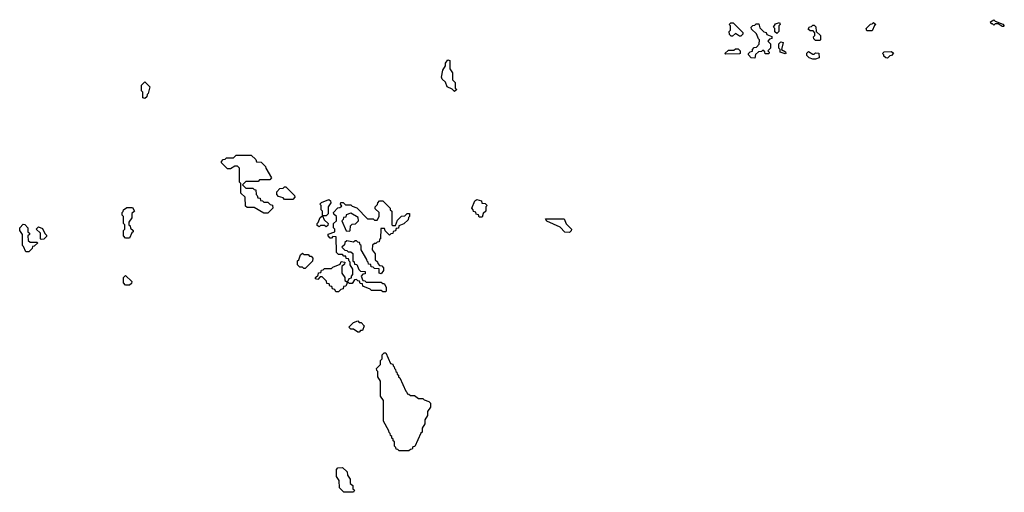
# Model space of a CAD drawing. Extents: x 2776963 to 2884430, y 684484 to 829250.
# Tile 29 of 256: x 2813570 to 2820690, y 744880 to 748300. Entities that reach past the tile are written whole.
import ezdxf

# ---------------------------------------------------------------- set-up
doc = ezdxf.new("R2010")
doc.units = 0

msp = doc.modelspace()

# ---------------------------------------------------------------- linework, layer by layer
at = {"layer": '0CON20XD'}
for points in [[(2818785, 748180), (2818775, 748180), (2818745, 748200), (2818725, 748180), (2818715, 748180), (2818701.7, 748191.7), (2818700, 748215), (2818710, 748225), (2818710, 748255), (2818700, 748265), (2818711.7, 748278.3), (2818728.3, 748278.3), (2818798.3, 748208.3), (2818800, 748195), (2818785, 748180)], [(2818885, 748022.5), (2818860, 748025), (2818840, 748045), (2818840, 748055), (2818851.7, 748068.3), (2818868.3, 748071.7), (2818870, 748085), (2818881.7, 748098.3), (2818898.3, 748101.7), (2818918.3, 748121.7), (2818920, 748155), (2818911.7, 748161.7), (2818898.3, 748198.3), (2818861.7, 748231.7), (2818860, 748245), (2818871.7, 748258.3), (2818885, 748260), (2818895, 748270), (2818915, 748270), (2818921.7, 748241.7), (2818951.7, 748211.7), (2818968.3, 748208.3), (2818971.7, 748191.7), (2819008.3, 748178.3), (2819010, 748165), (2818991.7, 748158.3), (2818980, 748145), (2819000, 748125), (2819000, 748095), (2818980, 748075), (2818990, 748065), (2818988.3, 748051.7), (2818961.7, 748051.7), (2818958.3, 748068.3), (2818945, 748080), (2818935, 748070), (2818911.7, 748068.3), (2818891.7, 748048.3), (2818885, 748022.5)], [(2819045, 748200), (2819031.7, 748211.7), (2819030, 748235), (2819020, 748245), (2819035, 748270), (2819065, 748280), (2819070, 748265), (2819060, 748255), (2819060, 748215), (2819045, 748200)], [(2819355, 748150), (2819325, 748150), (2819311.7, 748161.7), (2819310, 748175), (2819320, 748185), (2819320, 748205), (2819308.3, 748218.3), (2819285, 748220), (2819271.7, 748231.7), (2819281.7, 748248.3), (2819295, 748250), (2819305, 748260), (2819315, 748260), (2819328.3, 748248.3), (2819330, 748215), (2819360, 748185), (2819360, 748155), (2819355, 748150)], [(2819735, 748220), (2819695, 748220), (2819690, 748235), (2819721.7, 748268.3), (2819735, 748270), (2819745, 748280), (2819760, 748265), (2819751.7, 748258.3), (2819735, 748220)], [(2820685, 748250), (2820675, 748250), (2820645, 748270), (2820625, 748270), (2820615, 748260), (2820605, 748270), (2820595, 748270), (2820590, 748285), (2820615, 748300), (2820625, 748290), (2820678.3, 748268.3), (2820690, 748255), (2820685, 748250)], [(2819105, 748052.5), (2819070, 748065), (2819070, 748085), (2819060, 748095), (2819060, 748125), (2819075, 748140), (2819090, 748135), (2819080, 748085), (2819108.3, 748068.3), (2819110, 748055), (2819105, 748052.5)], [(2818675, 748050), (2818670, 748055), (2818695, 748080), (2818735, 748080), (2818745, 748090), (2818765, 748090), (2818780, 748075), (2818780, 748055), (2818775, 748052.5), (2818675, 748050)], [(2819325, 748013.8), (2819305, 748013.8), (2819280, 748025), (2819261.7, 748041.7), (2819261.7, 748058.3), (2819275, 748070), (2819305, 748050), (2819315, 748050), (2819325, 748060), (2819348.3, 748058.3), (2819350, 748025), (2819325, 748013.8)], [(2819845, 748022.5), (2819833.3, 748023.3), (2819820, 748035), (2819820, 748045), (2819810, 748055), (2819821.7, 748068.3), (2819875, 748070), (2819888.3, 748058.3), (2819875, 748040), (2819861.7, 748038.3), (2819845, 748022.5)], [(2816715, 747780), (2816698.3, 747798.3), (2816660, 747815), (2816648.3, 747848.3), (2816625, 747870), (2816620, 747885), (2816630, 747935), (2816650, 747965), (2816650, 747985), (2816665, 748010), (2816680, 748005), (2816680, 747945), (2816700, 747915), (2816700, 747865), (2816720, 747845), (2816720, 747805), (2816730, 747795), (2816715, 747780)], [(2814475, 747730), (2814460, 747735), (2814460, 747775), (2814450, 747785), (2814450, 747825), (2814475, 747850), (2814510, 747815), (2814500, 747765), (2814491.7, 747758.3), (2814488.3, 747741.7), (2814475, 747730)], [(2815365, 746900), (2815335, 746900), (2815265, 746940), (2815215, 746940), (2815201.7, 746951.7), (2815200, 747015), (2815170, 747045), (2815170, 747115), (2815160, 747125), (2815160, 747225), (2815145, 747240), (2815125, 747240), (2815095, 747220), (2815071.7, 747221.7), (2815030, 747265), (2815030, 747275), (2815041.7, 747288.3), (2815055, 747290), (2815065, 747300), (2815115, 747300), (2815135, 747320), (2815245, 747320), (2815278.3, 747288.3), (2815281.7, 747271.7), (2815315, 747270), (2815348.3, 747238.3), (2815350, 747225), (2815390, 747155), (2815378.3, 747141.7), (2815305, 747140), (2815295, 747130), (2815205, 747130), (2815180, 747105), (2815205, 747080), (2815255, 747080), (2815265, 747070), (2815278.3, 747068.3), (2815280, 747035), (2815288.3, 747028.3), (2815291.7, 747011.7), (2815308.3, 747008.3), (2815311.7, 746991.7), (2815325, 746990), (2815335, 746980), (2815365, 746980), (2815381.7, 746961.7), (2815398.3, 746958.3), (2815400, 746935), (2815365, 746900)], [(2815545, 747000), (2815485, 747000), (2815475, 747010), (2815441.7, 747021.7), (2815430, 747035), (2815430, 747055), (2815451.7, 747078.3), (2815475, 747080), (2815485, 747090), (2815495, 747090), (2815558.3, 747028.3), (2815560, 747015), (2815545, 747000)], [(2816215, 746330), (2816195, 746330), (2816185, 746340), (2816115, 746340), (2816105, 746350), (2816051.7, 746371.7), (2816048.3, 746388.3), (2816031.7, 746391.7), (2816028.3, 746408.3), (2816015, 746410), (2816005, 746420), (2815991.7, 746418.3), (2815975, 746390), (2815955, 746390), (2815940, 746400), (2815928.3, 746371.7), (2815911.7, 746368.3), (2815908.3, 746351.7), (2815891.7, 746348.3), (2815875, 746330), (2815855, 746330), (2815848.3, 746348.3), (2815831.7, 746351.7), (2815828.3, 746368.3), (2815811.7, 746371.7), (2815808.3, 746388.3), (2815791.7, 746391.7), (2815788.3, 746408.3), (2815758.3, 746438.3), (2815741.7, 746438.3), (2815725, 746420), (2815710, 746425), (2815710, 746435), (2815728.3, 746451.7), (2815731.7, 746468.3), (2815748.3, 746471.7), (2815751.7, 746488.3), (2815765, 746490), (2815775, 746500), (2815825, 746500), (2815835, 746510), (2815888.3, 746531.7), (2815895, 746550), (2815920, 746545), (2815918.3, 746531.7), (2815900, 746515), (2815900, 746465), (2815920, 746435), (2815921.7, 746411.7), (2815940, 746400), (2815951.7, 746428.3), (2815968.3, 746431.7), (2815970, 746445), (2815980, 746455), (2815980, 746495), (2815960, 746525), (2815960, 746545), (2815951.7, 746551.7), (2815948.3, 746568.3), (2815931.7, 746571.7), (2815928.3, 746588.3), (2815915, 746590), (2815905, 746600), (2815875, 746600), (2815860, 746615), (2815858.3, 746728.3), (2815835, 746730), (2815825, 746720), (2815815, 746720), (2815800, 746735), (2815801.7, 746748.3), (2815850, 746765), (2815850, 746785), (2815840, 746795), (2815840, 746825), (2815860, 746845), (2815860, 746875), (2815841.7, 746891.7), (2815840, 746905), (2815871.7, 746938.3), (2815885, 746940), (2815898.3, 746951.7), (2815890, 746965), (2815891.7, 746978.3), (2815908.3, 746978.3), (2815925, 746960), (2815965, 746960), (2815975, 746950), (2816008.3, 746938.3), (2816085, 746860), (2816125, 746860), (2816135, 746850), (2816155, 746850), (2816170, 746875), (2816170, 746905), (2816141.7, 746931.7), (2816140, 746945), (2816158.3, 746961.7), (2816160, 746975), (2816171.7, 746988.3), (2816195, 746990), (2816250, 746935), (2816250, 746925), (2816260, 746915), (2816260, 746815), (2816265, 746810), (2816288.3, 746811.7), (2816301.7, 746848.3), (2816331.7, 746878.3), (2816355, 746880), (2816371.7, 746898.3), (2816388.3, 746898.3), (2816390, 746875), (2816381.7, 746868.3), (2816378.3, 746851.7), (2816348.3, 746821.7), (2816311.7, 746808.3), (2816308.3, 746791.7), (2816291.7, 746788.3), (2816288.3, 746771.7), (2816271.7, 746768.3), (2816268.3, 746751.7), (2816255, 746750), (2816245, 746740), (2816211.7, 746771.7), (2816208.3, 746788.3), (2816181.7, 746788.3), (2816180, 746715), (2816171.7, 746708.3), (2816168.3, 746691.7), (2816155, 746690), (2816145, 746680), (2816135, 746680), (2816121.7, 746668.3), (2816120, 746635), (2816140, 746605), (2816141.7, 746561.7), (2816158.3, 746548.3), (2816160, 746535), (2816171.7, 746521.7), (2816188.3, 746518.3), (2816200, 746505), (2816200, 746485), (2816185, 746460), (2816170, 746465), (2816168.3, 746498.3), (2816135, 746500), (2816125, 746510), (2816111.7, 746511.7), (2816108.3, 746528.3), (2816091.7, 746531.7), (2816090, 746545), (2816081.7, 746551.7), (2816080, 746565), (2816040, 746635), (2816040, 746665), (2816031.7, 746671.7), (2816028.3, 746688.3), (2816015, 746690), (2816005, 746700), (2815995, 746700), (2815985, 746690), (2815935, 746700), (2815921.7, 746688.3), (2815918.3, 746671.7), (2815900, 746655), (2815921.7, 746631.7), (2815935, 746630), (2815945, 746620), (2815965, 746620), (2815978.3, 746608.3), (2815980, 746555), (2815988.3, 746548.3), (2815991.7, 746531.7), (2816008.3, 746528.3), (2816021.7, 746491.7), (2816035, 746480), (2816068.3, 746478.3), (2816068.3, 746461.7), (2816051.7, 746458.3), (2816040, 746445), (2816051.7, 746411.7), (2816065, 746410), (2816075, 746400), (2816185, 746400), (2816195, 746390), (2816205, 746390), (2816220, 746365), (2816220, 746335), (2816215, 746330)], [(2815785, 746800), (2815775, 746810), (2815745, 746810), (2815735, 746800), (2815721.7, 746811.7), (2815720, 746825), (2815728.3, 746831.7), (2815741.7, 746868.3), (2815760, 746880), (2815760, 746915), (2815750, 746925), (2815750, 746955), (2815740, 746965), (2815751.7, 746978.3), (2815805, 747000), (2815818.3, 746988.3), (2815820, 746975), (2815800, 746945), (2815800, 746895), (2815785, 746880), (2815760, 746880), (2815771.7, 746851.7), (2815800, 746825), (2815798.3, 746811.7), (2815785, 746800)], [(2816915, 746870), (2816891.7, 746871.7), (2816888.3, 746888.3), (2816871.7, 746891.7), (2816868.3, 746908.3), (2816851.7, 746911.7), (2816850, 746925), (2816840, 746935), (2816861.7, 746988.3), (2816875, 747000), (2816908.3, 746988.3), (2816911.7, 746971.7), (2816935, 746970), (2816950, 746955), (2816940, 746945), (2816940, 746915), (2816921.7, 746898.3), (2816915, 746870)], [(2814365, 746720), (2814335, 746720), (2814320, 746735), (2814320, 746775), (2814330, 746785), (2814330, 746815), (2814320, 746825), (2814320, 746875), (2814310, 746885), (2814310, 746905), (2814318.3, 746911.7), (2814320, 746925), (2814345, 746940), (2814385, 746940), (2814400, 746915), (2814381.7, 746898.3), (2814380, 746865), (2814360, 746835), (2814360, 746815), (2814368.3, 746808.3), (2814371.7, 746791.7), (2814390, 746775), (2814390, 746765), (2814381.7, 746758.3), (2814365, 746720)], [(2815955, 746770), (2815960, 746775), (2815961.7, 746808.3), (2815975, 746820), (2815998.3, 746821.7), (2816020, 746845), (2816018.3, 746868.3), (2815965, 746900), (2815931.7, 746888.3), (2815928.3, 746871.7), (2815911.7, 746868.3), (2815910, 746855), (2815900, 746845), (2815931.7, 746771.7), (2815955, 746770)], [(2813635, 746620), (2813615, 746620), (2813598.3, 746658.3), (2813590, 746665), (2813590, 746745), (2813570, 746775), (2813570, 746795), (2813595, 746820), (2813608.3, 746818.3), (2813630, 746795), (2813630, 746765), (2813640, 746755), (2813640, 746745), (2813630, 746735), (2813631.7, 746701.7), (2813645, 746690), (2813695, 746690), (2813700, 746685), (2813675, 746660), (2813661.7, 746658.3), (2813660, 746645), (2813635, 746620)], [(2817545, 746760), (2817511.7, 746761.7), (2817478.3, 746798.3), (2817381.7, 746841.7), (2817371.7, 746858.3), (2817508.3, 746858.3), (2817521.7, 746821.7), (2817560, 746785), (2817558.3, 746771.7), (2817545, 746760)], [(2813725, 746710), (2813720, 746715), (2813720, 746755), (2813690, 746785), (2813705, 746800), (2813735, 746790), (2813751.7, 746751.7), (2813765, 746740), (2813765, 746730), (2813745, 746712.5), (2813725, 746710)], [(2815635, 746500), (2815625, 746500), (2815615, 746510), (2815595, 746510), (2815580, 746525), (2815580, 746555), (2815588.3, 746561.7), (2815601.7, 746598.3), (2815615, 746610), (2815625, 746600), (2815655, 746600), (2815665, 746590), (2815678.3, 746588.3), (2815690, 746575), (2815688.3, 746551.7), (2815635, 746500)], [(2814365, 746380), (2814335, 746380), (2814320, 746395), (2814320, 746435), (2814335, 746450), (2814380, 746405), (2814378.3, 746391.7), (2814365, 746380)], [(2816025, 746040), (2816015, 746040), (2815985, 746060), (2815965, 746060), (2815950, 746075), (2815985, 746110), (2816015, 746120), (2816025, 746110), (2816038.3, 746108.3), (2816060, 746085), (2816048.3, 746051.7), (2816035, 746050), (2816025, 746040)], [(2816385, 745180), (2816315, 745180), (2816305, 745190), (2816291.7, 745191.7), (2816290, 745205), (2816280, 745215), (2816280, 745245), (2816271.7, 745251.7), (2816270, 745265), (2816261.7, 745271.7), (2816260, 745285), (2816251.7, 745291.7), (2816250, 745305), (2816241.7, 745311.7), (2816240, 745325), (2816200, 745395), (2816200, 745545), (2816180, 745575), (2816180, 745685), (2816160, 745715), (2816160, 745755), (2816151.7, 745761.7), (2816150, 745775), (2816180, 745805), (2816180, 745835), (2816190, 745845), (2816190, 745875), (2816205, 745890), (2816218.3, 745888.3), (2816251.7, 745811.7), (2816268.3, 745808.3), (2816270, 745795), (2816278.3, 745788.3), (2816280, 745775), (2816288.3, 745768.3), (2816290, 745755), (2816298.3, 745748.3), (2816300, 745735), (2816308.3, 745728.3), (2816310, 745715), (2816318.3, 745708.3), (2816361.7, 745611.7), (2816370, 745605), (2816371.7, 745591.7), (2816385, 745590), (2816395, 745580), (2816425, 745580), (2816455, 745560), (2816485, 745560), (2816495, 745550), (2816528.3, 745538.3), (2816540, 745525), (2816540, 745495), (2816520, 745465), (2816520, 745435), (2816500, 745405), (2816500, 745375), (2816480, 745345), (2816480, 745315), (2816471.7, 745308.3), (2816428.3, 745211.7), (2816411.7, 745208.3), (2816408.3, 745191.7), (2816395, 745190), (2816385, 745180)], [(2815985, 744880), (2815915, 744880), (2815881.7, 744911.7), (2815880, 744965), (2815860, 744995), (2815860, 745045), (2815871.7, 745058.3), (2815905, 745060), (2815938.3, 745028.3), (2815940, 745005), (2815960, 744975), (2815960, 744945), (2815978.3, 744928.3), (2815980, 744905), (2815990, 744895), (2815985, 744880)]]:
    msp.add_lwpolyline(points, dxfattribs=at)

doc.saveas('drawing.dxf')
